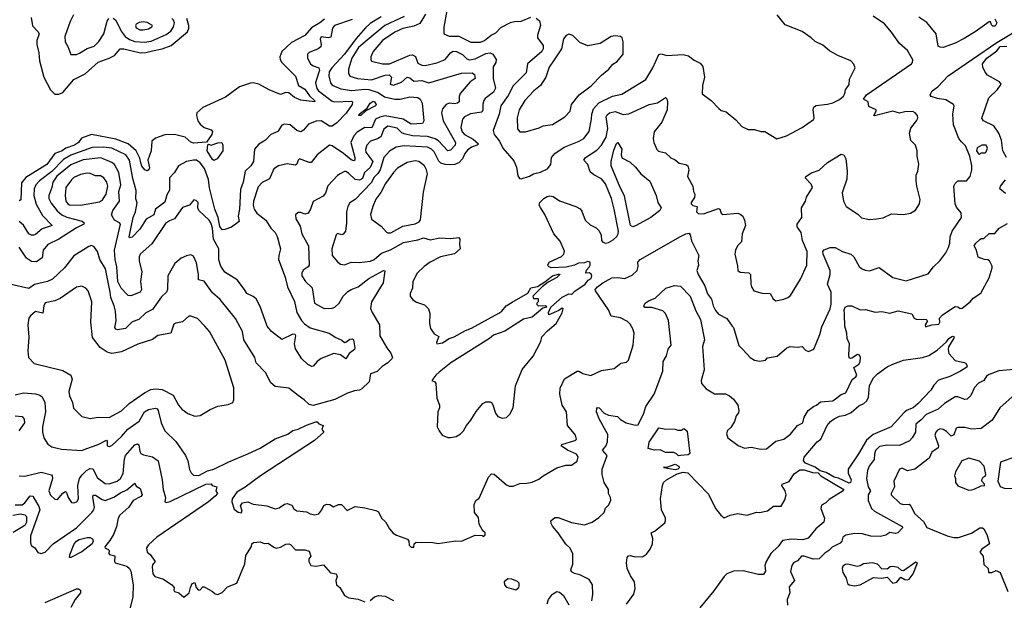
# Model space of a CAD drawing. Extents: x 1552294 to 1694791, y 811929 to 917222.
# Tile 10 of 256: x 1581048 to 1588285, y 828180 to 832449. Entities that reach past the tile are written whole.
import ezdxf

# ---------------------------------------------------------------- set-up
doc = ezdxf.new("R2010")
doc.units = 0

msp = doc.modelspace()

# ---------------------------------------------------------------- linework, layer by layer
at = {"layer": '0CON10XD'}
for points in [[(1583875, 832471.5), (1583733.1, 832405), (1583601, 832299), (1583538.9, 832245), (1583488.6, 832165), (1583465.4, 832085.4), (1583464.6, 832055), (1583475, 832033.6), (1583531.2, 832015), (1583635, 832005.9), (1583735, 832041.1), (1583763.3, 832043.3), (1583780.8, 832025), (1583772.3, 831975), (1583795, 831966.2), (1583855, 831988.2), (1583895, 832026.5), (1583915, 832021.3), (1583945, 831996), (1584005, 832001.8), (1584055.2, 831985.2), (1584295, 832055.2), (1584375, 832057.4), (1584390.4, 832045), (1584395.6, 832015), (1584359.4, 831990.6), (1584285, 831906.4), (1584277.5, 831885), (1584278.2, 831845), (1584265.7, 831834.3), (1584245, 831830.3), (1584205, 831834.6), (1584182.5, 831825), (1584156.4, 831793.6), (1584148, 831765), (1584160.3, 831705), (1584250.5, 831545), (1584249.1, 831525), (1584215, 831488.2), (1584195, 831484.5), (1584127.5, 831557.5), (1584102.8, 831572.8), (1584045, 831589.1), (1583935, 831593.9), (1583875, 831609), (1583857.1, 831617.1), (1583822.1, 831652.1), (1583755, 831666.5), (1583725.2, 831644.8), (1583702.4, 831587.6), (1583678, 831572), (1583625.6, 831555), (1583600, 831525), (1583590.7, 831495), (1583592.8, 831475), (1583644.3, 831405), (1583625, 831362.7), (1583581.6, 831325), (1583568.3, 831281.7), (1583545, 831269.3), (1583515, 831272.9), (1583465, 831320.5), (1583445, 831331.9), (1583435, 831332.9), (1583404.5, 831315.5), (1583385, 831304.2), (1583313.1, 831226.9), (1583296.2, 831173.8), (1583278.9, 831151.1), (1583205, 831111.2), (1583186.2, 831055), (1583167.5, 831025), (1583145, 831019.6), (1583115, 831031.1), (1583095, 831031.8), (1583076.4, 831015), (1583078.8, 830985), (1583109.7, 830929.7), (1583122.6, 830875), (1583171.2, 830785), (1583176.9, 830643.1), (1583168.8, 830631.2), (1583132.8, 830607.2), (1583121.5, 830585), (1583121.1, 830565), (1583149.2, 830525), (1583197.1, 830477.1), (1583214.6, 830365), (1583285, 830325.8), (1583345, 830326.9), (1583364, 830335), (1583396, 830365), (1583426.7, 830415), (1583460.1, 830449.9), (1583485, 830466.2), (1583535, 830484.6), (1583613.6, 830546.4), (1583723.3, 830605), (1583733, 830603), (1583718.5, 830515), (1583633.8, 830375), (1583626.9, 830325), (1583638.1, 830295), (1583691.9, 830205), (1583696.2, 830125), (1583745.5, 830035), (1583775, 829995.8), (1583787.3, 829965), (1583784.5, 829955), (1583755, 829926.2), (1583711.4, 829898.6), (1583675, 829861.1), (1583626.2, 829843.8), (1583616, 829785), (1583563.1, 829735), (1583545.9, 829725.9), (1583509.1, 829720.9), (1583458.3, 829701.7), (1583365, 829655.8), (1583205, 829612.1), (1583175, 829620), (1583139.2, 829655), (1583095.8, 829685), (1583025, 829740), (1582925, 829750.8), (1582895, 829778.8), (1582855.7, 829855.7), (1582786.8, 829926.8), (1582775.2, 829965.2), (1582695.7, 830095), (1582685.7, 830155), (1582635, 830250.8), (1582522.1, 830392.1), (1582465, 830440.6), (1582405, 830526.5), (1582361.2, 830535), (1582361.9, 830575), (1582348.2, 830661.8), (1582325, 830710.6), (1582305, 830719.1), (1582275, 830712.7), (1582235, 830694.4), (1582188.6, 830655), (1582136.9, 830565), (1582134.3, 830464.3), (1582128.1, 830445), (1582089.5, 830410.5), (1582025, 830317.8), (1581975, 830294.6), (1581923.6, 830245), (1581875, 830226.9), (1581825, 830178.2), (1581767.9, 830167.9), (1581755, 830172.5), (1581746.8, 830186.8), (1581756.1, 830235), (1581752.2, 830305), (1581743.2, 830345), (1581717.6, 830405), (1581714.1, 830445.9), (1581677.7, 830617.7), (1581636.9, 830685), (1581620.4, 830745), (1581595, 830779.2), (1581575, 830787.5), (1581555, 830782), (1581446.3, 830713.7), (1581377.8, 830625), (1581289.7, 830540.3), (1581252, 830525), (1581157.5, 830502.5), (1581115, 830473.1), (1580985, 830501.2)], [(1581131.5, 832465), (1581142.6, 832402.6), (1581182.4, 832362.4), (1581191.1, 832345), (1581174.6, 832295), (1581172.8, 832267.2), (1581188.2, 832205), (1581194.2, 832145), (1581226.5, 832026.5), (1581275, 831932), (1581305, 831902), (1581335, 831900.8), (1581365, 831914.3), (1581445, 832008.8), (1581530.2, 832049.7), (1581625, 832136), (1581705, 832165.4), (1581743.8, 832186.2), (1581786.6, 832233.4), (1581813.3, 832235), (1581935, 832204.3), (1581975, 832206.6), (1582025, 832219.4), (1582095, 832235.2), (1582161.1, 832258.9), (1582281, 832359), (1582292, 832385), (1582291.9, 832405), (1582276.8, 832456.8)], [(1581444, 832485), (1581418.8, 832435), (1581380, 832325), (1581381.4, 832285), (1581401.7, 832251.7), (1581423.6, 832193.6), (1581465, 832193.3), (1581486.8, 832203.2), (1581542.8, 832237.2), (1581595, 832252.9), (1581630.8, 832289.2), (1581665.2, 832344.8), (1581692, 832438), (1581703.7, 832456.3)], [(1583705, 832470.2), (1583625, 832419.8), (1583590.9, 832389.1), (1583520.9, 832309.1), (1583435, 832194.4), (1583341.4, 832095), (1583323.6, 832065), (1583320.5, 832035), (1583333.3, 831985), (1583345, 831967.3), (1583409, 831939), (1583488.2, 831928.2), (1583585, 831937.5), (1583613.8, 831935), (1583683, 831913), (1583730.6, 831880.6), (1583805, 831863.2), (1583845.7, 831864.3), (1583915, 831880.4), (1583975, 831875.3), (1583990.9, 831865), (1584005.2, 831835)], [(1583635, 831252.2), (1583513.1, 831126.9), (1583475, 831101.4), (1583458.8, 831075), (1583450, 831035), (1583450.5, 830955), (1583443.3, 830895), (1583425, 830870.6), (1583415, 830867.5), (1583385, 830876.2), (1583375, 830867.5), (1583341.9, 830765), (1583344.4, 830715), (1583385.7, 830665), (1583405, 830651.8), (1583435, 830645.5), (1583485, 830665.8), (1583542.3, 830662.3), (1583627.5, 830672.5), (1583654.3, 830685), (1583707.9, 830732.1), (1583772.6, 830757.4), (1583869.4, 830810.6), (1583975, 830829.7), (1584015, 830844.6), (1584065, 830831.2), (1584135, 830845.7), (1584215, 830839.3), (1584275, 830846.2), (1584283.1, 830835), (1584281.8, 830795), (1584285.7, 830765), (1584245, 830726.9), (1584141.2, 830705), (1584065, 830665.6), (1584020, 830635), (1583969.2, 830585), (1583937.5, 830525), (1583935.8, 830475), (1583919.2, 830435), (1583918, 830415), (1583937.9, 830387.9), (1583965, 830370.8), (1584022.7, 830352.7), (1584052.9, 830322.9), (1584062.3, 830287.7), (1584060.9, 830215), (1584068.6, 830178.6), (1584095, 830140), (1584129.2, 830119.2), (1584110.8, 830075), (1584115, 830066.7), (1584155, 830073.2), (1584204.5, 830105.5), (1584242.3, 830117.7), (1584325, 830164), (1584368.6, 830181.4), (1584569.2, 830290.8), (1584593.1, 830306.9), (1584624.7, 830345), (1584668.3, 830371.7), (1584782.6, 830437.4), (1584805, 830476.2), (1584852.9, 830487.1), (1584908.8, 830521.2), (1584963.3, 830565), (1585015, 830580), (1585017.5, 830575), (1584995, 830553.8), (1584931.7, 830518.3), (1584887.5, 830485), (1584820, 830415), (1584825, 830400), (1584858.3, 830398.3), (1584860, 830375), (1584850, 830365), (1584850, 830355), (1584860, 830345), (1584915, 830347.5), (1584920, 830335), (1584893.3, 830326.7), (1584815, 830260.4), (1584752.3, 830247.7), (1584615, 830159.2), (1584530, 830130), (1584501.1, 830105), (1584217.2, 829925), (1584132.1, 829857.9), (1584105.6, 829835), (1584077.5, 829795), (1584100, 829785), (1584107.5, 829775), (1584114, 829665), (1584133.6, 829613.6), (1584133.8, 829595), (1584121.2, 829565), (1584117.5, 829455), (1584130.8, 829425), (1584154.1, 829394.1), (1584195, 829377.3), (1584215, 829376.2), (1584256.2, 829385), (1584288, 829405), (1584310, 829425), (1584331.2, 829465), (1584365, 829503.3), (1584402.1, 829567.9), (1584453, 829627), (1584475, 829640), (1584505, 829640), (1584515, 829633.3), (1584526.2, 829616.2), (1584545, 829556.2), (1584562.1, 829532.1), (1584595, 829520), (1584625, 829523.8), (1584651.7, 829548.3), (1584674.2, 829595), (1584692.4, 829757.6), (1584742.1, 829877.9), (1584821.2, 829975), (1584877.7, 830082.3), (1584885, 830117.5), (1584928.8, 830161.2), (1584992.5, 830215), (1585035, 830292.5), (1585042.5, 830322.5), (1585035, 830328.8), (1585009.8, 830310.2), (1584938.3, 830278.3), (1584934.2, 830295.8), (1584952.5, 830335), (1585035, 830408.8), (1585085, 830433.3), (1585105, 830430), (1585112.5, 830435), (1585127.3, 830452.7), (1585203.3, 830505), (1585226.7, 830533.3), (1585247.5, 830545), (1585252.5, 830565), (1585248.3, 830578.3), (1585237, 830587), (1585210, 830585), (1585213.3, 830606.7), (1585235, 830630), (1585240, 830645), (1585240, 830665), (1585225, 830670), (1585199.3, 830660.7), (1585155, 830657.5), (1585125, 830643.3), (1585065, 830630), (1584955, 830624.5), (1584934, 830635), (1584930, 830645), (1584938.8, 830665), (1585031.4, 830708.6), (1585047.1, 830725), (1585053.1, 830746.9), (1585020.1, 830820.1), (1584974.6, 830875), (1584906.9, 831016.9), (1584875, 831066.7), (1584867.5, 831085), (1584870.8, 831105), (1584901.4, 831135), (1584925, 831148.9), (1584945, 831152.9), (1584968.7, 831148.7), (1585015, 831117.5), (1585135.5, 831075.5), (1585167.2, 831057.2), (1585179.8, 831039.8), (1585204.7, 830974.7), (1585240.1, 830940.1), (1585285, 830917.5), (1585307.3, 830897.3), (1585322.9, 830865), (1585324.6, 830825), (1585335, 830812.2), (1585355, 830806.5), (1585375, 830810), (1585411, 830829), (1585436.6, 830853.4), (1585448, 830875), (1585450.4, 830895), (1585418.6, 831055), (1585398.1, 831135), (1585355, 831241.4), (1585325, 831279.2), (1585268, 831308), (1585240.3, 831330.3), (1585223.3, 831385), (1585195.7, 831415), (1585206.5, 831435), (1585290.2, 831489.8), (1585324.3, 831525.7), (1585358.5, 831585), (1585370.9, 831649.2), (1585357.9, 831735), (1585365, 831750), (1585384.4, 831765), (1585424, 831774), (1585485, 831750.7), (1585525, 831755.3), (1585675, 831825.4), (1585735, 831837.5), (1585795.8, 831875.8), (1585805, 831866.7), (1585810, 831845), (1585806.5, 831785), (1585767.8, 831695), (1585711.9, 831625), (1585703.1, 831575), (1585709.2, 831545), (1585730.8, 831495), (1585742.4, 831482.4), (1585795, 831469.2), (1585835, 831432.9), (1585865, 831419.2), (1585895, 831394.2), (1585945, 831384), (1585960, 831375), (1585965.6, 831345), (1585956, 831295), (1585996.2, 831225), (1586001.2, 831185), (1586011.2, 831165), (1586008.1, 831141.9), (1585982.5, 831105), (1585982.5, 831095), (1585995, 831082.5), (1586027.5, 831075), (1586022.5, 831035), (1586034, 831024), (1586075, 831021.5), (1586115.8, 831035.8), (1586185, 831060), (1586194.5, 831054.5), (1586204.4, 831025), (1586217.1, 831017.1), (1586325.7, 831025.7), (1586345, 831020), (1586363.6, 831003.6), (1586376.7, 830975), (1586382.9, 830935), (1586359.2, 830875), (1586354.4, 830815), (1586324.5, 830785), (1586310, 830755), (1586305.7, 830725.7), (1586325, 830640), (1586326.2, 830605), (1586343.6, 830593.6), (1586406.5, 830586.5), (1586420, 830575), (1586421.2, 830505), (1586426.2, 830485), (1586445, 830456.2), (1586505, 830438.8), (1586565, 830436.7), (1586587, 830397), (1586605, 830382), (1586665, 830394.4), (1586695, 830405.8), (1586715, 830421.2), (1586788, 830542), (1586833.6, 830643.6), (1586836.9, 830745), (1586801.2, 830825), (1586791.8, 830885), (1586769.2, 830915), (1586762.8, 830925), (1586762.9, 830945), (1586797.7, 830995), (1586795.5, 831065), (1586824, 831115), (1586831.4, 831145), (1586876.7, 831215), (1586865, 831239.2), (1586823.9, 831283.9), (1586827.5, 831295), (1586868.3, 831321.7), (1586925, 831342.3), (1586985, 831399.6), (1587085, 831460), (1587105.7, 831455.7), (1587121.1, 831425), (1587130, 831335), (1587128.1, 831275), (1587094.3, 831175), (1587103.3, 831115), (1587124.2, 831075), (1587207.9, 831017.9), (1587235, 830991.2), (1587295, 830980), (1587345.8, 830984.2), (1587395, 830992.5), (1587455, 831021.9), (1587545, 831017.5), (1587595, 831026.2), (1587632.1, 831047.9), (1587662.7, 831095), (1587667.4, 831127.4), (1587641.5, 831225), (1587636.9, 831265), (1587638, 831305), (1587650, 831335), (1587657, 831387), (1587645.7, 831445), (1587646, 831485), (1587631.9, 831525), (1587599.4, 831559.4), (1587588.1, 831615), (1587599.1, 831650.9), (1587640.8, 831705), (1587648.8, 831725), (1587646.7, 831745), (1587631.2, 831765), (1587612.9, 831772.9), (1587555, 831770.4), (1587515, 831761.4), (1587465, 831776.7), (1587332, 831742), (1587327.5, 831745), (1587343.3, 831775), (1587342.5, 831785), (1587290.7, 831810.7), (1587283.6, 831843.6), (1587250, 831865), (1587273.5, 831895), (1587602.7, 832125), (1587611.2, 832135), (1587612.9, 832152.9), (1587572.6, 832222.6), (1587514.5, 832274.5), (1587457.2, 832357.2), (1587405, 832419.2), (1587321.2, 832475)], [(1584029.8, 832490.2), (1583988.8, 832421.2), (1583945, 832400.3), (1583865, 832383.8), (1583805, 832356.2), (1583715, 832295.8), (1583645, 832214.3), (1583629.2, 832175), (1583628.9, 832155), (1583635, 832144.4), (1583715, 832123.3), (1583765, 832125.2), (1583915, 832187.5), (1583935, 832190), (1583957.5, 832177.5), (1583975, 832129.5), (1584004, 832115), (1584027.8, 832112.2), (1584115, 832130.7), (1584174.8, 832155.2), (1584215, 832203.8), (1584235, 832216.5), (1584258, 832215), (1584302.4, 832192.4), (1584335, 832161.8), (1584355, 832153.5), (1584395, 832161.1), (1584475, 832200.8), (1584505, 832205.4), (1584525.7, 832195.7), (1584551.3, 832155), (1584548.2, 832135), (1584527.7, 832102.3), (1584527, 832015), (1584545.4, 831945), (1584531.1, 831915), (1584470.3, 831869.7), (1584459.1, 831855), (1584452.1, 831827.9), (1584451.8, 831785), (1584445, 831768.9), (1584362.8, 831757.2), (1584317.9, 831735), (1584303.7, 831716.3), (1584291.4, 831655), (1584300.5, 831625), (1584318, 831605), (1584380.2, 831570.2), (1584421.1, 831535), (1584411.5, 831525), (1584369.7, 831510.3), (1584339.6, 831490.4), (1584319.4, 831465), (1584303.7, 831425), (1584275.9, 831395), (1584245, 831382.9), (1584215, 831380.3), (1584175, 831383.9), (1584144.1, 831394.1), (1584128.7, 831408.7), (1584095, 831476.2), (1584075, 831495.9), (1584045, 831510.2), (1583875, 831520), (1583815, 831512.5), (1583767.3, 831482.8), (1583725, 831435.6), (1583696.8, 831345), (1583681.2, 831318.8), (1583651.4, 831288.6), (1583635, 831252.2)], [(1584187.2, 832515), (1584165, 832393.3), (1584164.6, 832344.6), (1584205, 832327.9), (1584275, 832326.8), (1584365, 832283.5), (1584435, 832283.8), (1584465, 832295.5), (1584514.5, 832335), (1584547.6, 832352.4), (1584585, 832390.5), (1584655, 832428), (1584685, 832436.3), (1584735, 832437.2), (1584805, 832467.7)], [(1584845, 832459.6), (1584869.1, 832439.1), (1584875.3, 832405), (1584853.3, 832335), (1584853.2, 832315), (1584895, 832258), (1584896.9, 832235), (1584885, 832214.5), (1584780.4, 832125), (1584771, 832059), (1584675, 831963.1), (1584638.8, 831891.2), (1584583.6, 831815), (1584572.4, 831755), (1584528.5, 831635), (1584535.5, 831605), (1584575, 831554.3), (1584599.2, 831505), (1584680.7, 831410.7), (1584700.2, 831365), (1584710.7, 831300.8), (1584721.5, 831281.5), (1584735, 831279.2), (1584795, 831297.5), (1584825, 831315.8), (1584875, 831327.1), (1584927, 831353), (1584952, 831385), (1584956.4, 831435), (1584982.5, 831465), (1585049.4, 831510.6), (1585161.2, 831555), (1585195, 831574.3), (1585232.8, 831627.2), (1585250.2, 831720.2), (1585252.5, 831755), (1585265.6, 831794.4), (1585305, 831837.5), (1585405, 831886.4), (1585475, 831901.9), (1585651.1, 832008.9), (1585701.5, 832095), (1585746.4, 832193.6), (1585762.9, 832197.1), (1585805, 832186), (1585925, 832192.5), (1585965, 832181.9), (1586005, 832150.8), (1586049.1, 832129.1), (1586068.6, 832105), (1586082, 832025), (1586066.2, 831965), (1586065, 831903.3), (1586130, 831855), (1586186.7, 831795), (1586205, 831782), (1586240.7, 831770.7), (1586312.3, 831712.3), (1586355, 831663.3), (1586401.7, 831641.7), (1586448.8, 831641.2), (1586495, 831626.7), (1586525.9, 831625.9), (1586612.7, 831572.7), (1586684.2, 831595), (1586800.5, 831655), (1586882.5, 831715), (1586887.5, 831725), (1586880.6, 831789.4), (1586886.2, 831805), (1586901.2, 831818.8), (1586985, 831827.1), (1587025, 831837.5), (1587075, 831862), (1587102.7, 831887.3), (1587113.8, 831905), (1587118.3, 831931.7), (1587145, 831972.5), (1587147.7, 832012.3), (1587188.8, 832095), (1587180.5, 832120.5), (1587156.7, 832145), (1587062.5, 832185), (1587000.8, 832220.8), (1586950.7, 832260.7), (1586895, 832287.5), (1586866.1, 832316.1), (1586800.7, 832360.7), (1586675, 832411.2), (1586615, 832484.3)], [(1587835, 832244.7), (1587815, 832245.4), (1587799.4, 832255), (1587785.7, 832345), (1587715, 832428.9), (1587656, 832466)], [(1583491.1, 832448.9), (1583360.8, 832405), (1583347.2, 832385), (1583335, 832321.1), (1583315, 832314.7), (1583265, 832322), (1583255.7, 832305), (1583264.6, 832265), (1583260.4, 832249.6), (1583241.1, 832235), (1583175, 832206.5), (1583162.9, 832195), (1583163.4, 832165), (1583184.3, 832124.3), (1583205, 832109.7), (1583247.1, 832095), (1583252.1, 832075), (1583245, 832054.3), (1583221.4, 831985), (1583231.8, 831941.8), (1583244.6, 831924.6), (1583345, 831848.8), (1583365, 831844.8), (1583485, 831848.9), (1583495.4, 831845), (1583491.6, 831825), (1583447.6, 831762.4), (1583379, 831691), (1583345, 831665.9), (1583325, 831664.8), (1583265, 831704.2), (1583226.7, 831703.3), (1583170.7, 831679.3), (1583134.3, 831635.7), (1583115, 831623.8), (1583085.6, 831635), (1583035, 831675.7), (1582995, 831680.8), (1582975.8, 831674.2), (1582945, 831627.5), (1582895, 831604.3), (1582855, 831562.2), (1582806.4, 831533.6), (1582775, 831496.2), (1582766.4, 831405), (1582747.8, 831375), (1582705.9, 831334.1), (1582690.9, 831255), (1582670.2, 831200.2), (1582663.4, 831055), (1582654.3, 831005), (1582660.6, 830965), (1582605, 830924.4), (1582555, 830905.2), (1582535, 830903.9), (1582518.1, 830928.1), (1582507.8, 830995), (1582481.6, 831055), (1582442.9, 831212.9), (1582435.6, 831274.4), (1582407.2, 831355), (1582375, 831396.5), (1582348, 831415), (1582325, 831416.9), (1582273.2, 831406.8), (1582215.4, 831374.6), (1582185.8, 831325), (1582150, 831285), (1582149.6, 831195), (1582130, 831160), (1582113.8, 831106.2), (1582047.1, 831055), (1582033.3, 831015), (1581978.1, 830981.9), (1581930.5, 830909.5), (1581875, 830849.1), (1581855, 830844), (1581852.5, 830852.5), (1581880.9, 830995), (1581898.2, 831035), (1581911.7, 831101.7), (1581902.6, 831132.6), (1581902.8, 831192.8), (1581878.6, 831281.4), (1581854.7, 831414.7), (1581826.9, 831455), (1581724.9, 831504.9), (1581665, 831512.2), (1581581.3, 831508.7), (1581425, 831453), (1581369.9, 831420.1), (1581283, 831333), (1581192.9, 831265), (1581165.9, 831235), (1581154.7, 831205), (1581152.5, 831155), (1581168.5, 831091.5), (1581215, 831010), (1581285.8, 830935), (1581212.2, 830912.2), (1581165, 830869.3), (1581152.5, 830865), (1581135, 830865.3), (1581115, 830875.4), (1581075, 830938.9), (1581043.8, 830963.8)], [(1583287.5, 832452.5), (1583254.3, 832425), (1583191.8, 832388.2), (1583145, 832332.1), (1583045, 832280), (1582975, 832214.4), (1582960.7, 832175), (1582962.2, 832155), (1582974.7, 832135), (1583075, 832034.3), (1583097.5, 831965), (1583145, 831938), (1583178.4, 831888.4), (1583214.2, 831855), (1583216.7, 831845), (1583115, 831857.3), (1583066.9, 831876.9), (1583025, 831912), (1583005, 831912.5), (1582965, 831898.5), (1582881.9, 831931.9), (1582805, 831973.6), (1582765, 831983.8), (1582745, 831982.7), (1582664.4, 831955.6), (1582560.7, 831879.2), (1582395, 831802.8), (1582350.4, 831765), (1582347.1, 831745), (1582356.1, 831705), (1582375, 831680.4), (1582405, 831657.1), (1582455, 831637.8), (1582465, 831626.7), (1582459.2, 831605), (1582421.1, 831548.9), (1582325, 831541.5), (1582305, 831548.9), (1582265, 831584), (1582185, 831603.8), (1582115, 831602.9), (1582045, 831578.7), (1582020.4, 831555), (1582013.5, 831485), (1581990.8, 831415), (1582001.2, 831358.8), (1581996.4, 831343.6), (1581985, 831338), (1581966.7, 831345), (1581945, 831371.2), (1581937.5, 831395), (1581930.1, 831430.1), (1581903.4, 831483.4), (1581845, 831535.7), (1581755, 831570.7), (1581575, 831603.3), (1581503.1, 831576.9), (1581481.1, 831545), (1581451.8, 831525), (1581386.5, 831503.5), (1581360.9, 831485), (1581305.8, 831464.2), (1581247.8, 831385), (1581092.5, 831287.5), (1581060.7, 831249.3), (1581055.5, 831125), (1581045, 831116)], [(1581735, 832460), (1581754.1, 832444.1), (1581793.2, 832365), (1581824.2, 832325), (1581853.9, 832303.9), (1581895, 832289.3), (1581965, 832283), (1582015, 832291.1), (1582125, 832338.9), (1582159.5, 832365), (1582178.1, 832395), (1582185.8, 832425), (1582177.8, 832445), (1582165, 832456.4)], [(1581955, 832374.2), (1581995, 832380.8), (1582018.8, 832395), (1582023.3, 832405), (1581985, 832428.6), (1581955, 832433.8), (1581925, 832428.8), (1581903.8, 832415), (1581900, 832405), (1581905, 832387.5), (1581930, 832375), (1581955, 832374.2)], [(1585400.2, 830550.2), (1585445, 830552.7), (1585495, 830545.4), (1585549.6, 830570.4), (1585585.5, 830605), (1585594.5, 830635), (1585591, 830665), (1585608.7, 830685), (1585904.2, 830855), (1585945.3, 830875.3), (1585968.4, 830878.4), (1585977.2, 830867.2), (1585985, 830823.3), (1586039.2, 830715), (1586032.9, 830675), (1586036.9, 830645), (1586026.5, 830605), (1586034.5, 830575), (1586082.9, 830492.9), (1586103.7, 830433.7), (1586133.5, 830393.5), (1586144.5, 830345), (1586161.3, 830311.3), (1586185, 830282.5), (1586245, 830252), (1586284.2, 830194.2), (1586295.8, 830185.8), (1586335, 830052.5), (1586365, 830021.2), (1586417.5, 829965), (1586450, 829945), (1586485, 829937.5), (1586530, 829945), (1586545, 829962.5), (1586615, 829973.8), (1586688, 830035), (1586712.5, 830045), (1586765, 830040.6), (1586800, 830045), (1586825, 830018.8), (1586845, 830010), (1586884.3, 830025.7), (1586930, 830135), (1586945, 830191.2), (1587005, 830323.8), (1587013.3, 830356.7), (1587013.9, 830445), (1586985.4, 830505), (1587004.6, 830575), (1587005.3, 830604.7), (1586953.3, 830725), (1586951.2, 830745), (1586962.2, 830757.8), (1587005, 830773.6), (1587043.3, 830773.3), (1587095, 830743.8), (1587158, 830725), (1587180, 830705), (1587218.1, 830635), (1587235, 830619.4), (1587263.6, 830606.4), (1587295, 830602), (1587365, 830625.8), (1587465, 830553.8), (1587565, 830529.2), (1587725, 830581.2), (1587765, 830632), (1587812.5, 830675), (1587855, 830733.8), (1587875, 830773.3), (1587884.5, 830805), (1587888, 830852), (1587902.7, 830895), (1587970, 830995), (1587968, 831028), (1587935, 831069.2), (1587924.6, 831095), (1587915.4, 831225), (1587925.4, 831245), (1587945, 831263.9), (1588008, 831265), (1588033.4, 831296.6), (1588047.9, 831345), (1588046.9, 831375), (1588030.9, 831445), (1588001.2, 831521.2), (1587971.3, 831551.3), (1587952, 831575), (1587912.5, 831675), (1587906, 831755), (1587917.1, 831815), (1587910.8, 831825), (1587855, 831859.4), (1587795, 831868), (1587748, 831885), (1587741.4, 831895), (1587754.3, 831925), (1587796, 831954), (1587872.6, 832035), (1588229.7, 832280.3), (1588445, 832410.2)], [(1588216.2, 832455), (1588230.4, 832425), (1588218.2, 832401.8), (1588201.3, 832401.3), (1588191.4, 832411.4), (1588185, 832433.8), (1588175, 832433.9), (1588071, 832359), (1587990.1, 832309.9), (1587925, 832276.3), (1587835, 832244.7)], [(1584725, 831623.8), (1584765, 831624), (1584866.4, 831653.6), (1584895, 831667.5), (1584963.2, 831676.8), (1585055, 831734.3), (1585094.4, 831775), (1585104.5, 831825), (1585160.5, 831895), (1585247.4, 831962.6), (1585325, 832041.9), (1585378, 832085), (1585407.9, 832122.1), (1585438.8, 832141.2), (1585484.7, 832195), (1585485, 832286.7), (1585475.3, 832315.3), (1585465, 832324.4), (1585425, 832330), (1585395, 832325.6), (1585315, 832272.5), (1585225, 832255.8), (1585165, 832282), (1585112.9, 832332.9), (1585085, 832342), (1585065, 832332.5), (1585045, 832308.8), (1585030.6, 832235), (1584977.4, 832152.6), (1584940.5, 832099.5), (1584915.5, 832025), (1584875.3, 831964.7), (1584826.9, 831925), (1584761.1, 831855), (1584718.9, 831785), (1584705.8, 831725.8), (1584708, 831645), (1584725, 831623.8)], [(1588302.7, 831435), (1588275.7, 831485), (1588263.8, 831563.8), (1588244, 831615), (1588207.2, 831667.2), (1588133.1, 831705), (1588120.8, 831725), (1588171.9, 831875), (1588234.3, 831935), (1588261.2, 831975), (1588250.5, 831990.5), (1588161.3, 832041.3), (1588143.6, 832063.6), (1588128.7, 832098.7), (1588126.2, 832125), (1588156, 832165), (1588231.5, 832218.5), (1588255, 832251.2), (1588303.2, 832253.2)], [(1584005.2, 831835), (1584018.2, 831705), (1584008.8, 831685), (1583925, 831681.1), (1583866.4, 831716.4), (1583735, 831741.7), (1583695, 831733), (1583663.9, 831716.1), (1583636.7, 831653.3), (1583585, 831655.8), (1583527.6, 831622.4), (1583504.8, 831595.2), (1583481.2, 831545), (1583510.5, 831435), (1583510.6, 831415), (1583505, 831410.5), (1583485, 831418.6), (1583428.1, 831465), (1583345, 831520.3), (1583325, 831526.9), (1583235.3, 831455), (1583190.2, 831399.8), (1583175, 831398.9), (1583105, 831425.6), (1583095, 831416.2), (1583084.5, 831385.5), (1583075, 831379.4), (1583015, 831388.1), (1582950, 831375), (1582915, 831352.2), (1582885, 831278.6), (1582829.6, 831250.4), (1582801.1, 831218.9), (1582767.7, 831115), (1582764.6, 831085), (1582772.5, 831055), (1582792.2, 831025), (1582856.4, 830975), (1582893.3, 830915), (1582925.6, 830885), (1582941.1, 830855), (1582964.5, 830765), (1582951.5, 830715), (1582951.3, 830685), (1582999.4, 830555), (1583016.4, 830485), (1583066.8, 830376.8), (1583084.7, 830295), (1583118.2, 830238.2), (1583141.8, 830211.8), (1583183.9, 830183.9), (1583323.8, 830145), (1583371.3, 830111.3), (1583415, 830092), (1583435, 830076), (1583445, 830077.5), (1583475, 830100.9), (1583495, 830102), (1583502, 830095), (1583511.5, 830035), (1583507.8, 830025), (1583469.5, 829995), (1583445.7, 829954.3), (1583405, 829985.4), (1583356.4, 829993.6), (1583263.1, 829956.9), (1583234.5, 829935.5), (1583205, 829901.2), (1583195, 829898), (1583165, 829913.1), (1583122.9, 829955), (1583075, 830030), (1583067.5, 830065), (1583076.7, 830125), (1583073, 830133), (1583055, 830137.5), (1582975, 830098), (1582900, 830155), (1582867.8, 830195), (1582815, 830341.2), (1582785, 830397.5), (1582764.5, 830414.5), (1582717.5, 830435), (1582701.1, 830465), (1582645.5, 830535), (1582555, 830593.3), (1582527, 830637), (1582512.1, 830682.1), (1582512.5, 830765), (1582472.2, 830835), (1582465.2, 830915), (1582453.8, 830955), (1582441.2, 830975), (1582364.6, 831044.6), (1582358.5, 831065), (1582360.6, 831105), (1582345, 831120), (1582326.7, 831123.3), (1582295, 831085.8), (1582245, 831068.1), (1582185, 830985.6), (1582149.2, 830970.8), (1582120.1, 830949.9), (1582018.8, 830801.2), (1581934.6, 830725), (1581926.2, 830705), (1581925.4, 830675), (1581944.7, 830595), (1581936, 830525), (1581942.7, 830465), (1581933.3, 830445), (1581865, 830419.5), (1581845, 830421.9), (1581835, 830429.5), (1581794.7, 830475), (1581769.8, 830525), (1581762.7, 830632.7), (1581750.3, 830685), (1581745.2, 830754.8), (1581788.1, 830945), (1581781.2, 830955), (1581744.7, 830974.7), (1581723.8, 831015), (1581733.1, 831045), (1581782.4, 831115), (1581776.9, 831185), (1581790.5, 831235), (1581777.3, 831325), (1581745, 831383.1), (1581725, 831398), (1581645, 831432.4), (1581515, 831418.2), (1581425, 831380.8), (1581320.8, 831299.2), (1581291.3, 831255), (1581285.2, 831215), (1581263.2, 831155), (1581263.1, 831135), (1581280.4, 831100.4), (1581324, 831044), (1581357.8, 831015), (1581395, 830997.1), (1581507.8, 830967.8), (1581521.5, 830955), (1581519.1, 830945), (1581465, 830918.8), (1581334.6, 830835.4), (1581254.5, 830795), (1581220.5, 830755), (1581212.7, 830697.3), (1581172.1, 830667.9), (1581135, 830670), (1581099.1, 830695), (1581044.5, 830775)], [(1583555, 831744.5), (1583541.2, 831745), (1583544.4, 831755), (1583601.1, 831798.9), (1583623.8, 831835), (1583645, 831848.4), (1583656.5, 831845), (1583667.9, 831825), (1583664.3, 831815), (1583591.1, 831778.9), (1583555, 831744.5)], [(1582475, 831413.9), (1582465, 831421.3), (1582425.9, 831485), (1582431.5, 831528.5), (1582435, 831532.5), (1582455, 831525.4), (1582505, 831543.1), (1582532.5, 831545), (1582542, 831525), (1582540, 831485), (1582499.3, 831425), (1582475, 831413.9)], [(1585555, 830925.2), (1585538.4, 830935), (1585494.8, 831154.8), (1585462.4, 831215), (1585395.5, 831375), (1585394.6, 831405.4), (1585415, 831488.8), (1585435, 831538), (1585445, 831546.2), (1585475, 831497.5), (1585470, 831455), (1585475, 831432), (1585535, 831401.4), (1585574.2, 831365), (1585614.3, 831315), (1585680.6, 831260.6), (1585725.6, 831155), (1585739.5, 831105), (1585762.7, 831065), (1585752.2, 831045), (1585688.3, 830995), (1585575, 830931.9), (1585555, 830925.2)], [(1588105, 831460), (1588115, 831470), (1588145, 831470), (1588153, 831477), (1588161.2, 831505), (1588152.5, 831525), (1588120, 831525), (1588085, 831507.5), (1588081.2, 831485), (1588095, 831462.5), (1588105, 831460)], [(1583755, 830881.1), (1583775, 830882.1), (1583865, 830930.8), (1583955, 830947.1), (1583985, 830963.5), (1583995, 830977.5), (1584015, 831181.2), (1584045.4, 831315), (1584039.3, 831345), (1584024.2, 831374.2), (1583982, 831405), (1583955, 831410.8), (1583895, 831399.6), (1583825, 831356.7), (1583794.5, 831325), (1583736.5, 831245), (1583702.3, 831177.7), (1583665, 831128), (1583642.9, 831075), (1583625.7, 831015.7), (1583635, 830981.2), (1583705, 830930), (1583745, 830886.9), (1583755, 830881.1)], [(1581495, 831084.8), (1581635, 831110), (1581656.7, 831125), (1581683.1, 831166.9), (1581695.7, 831225), (1581688.7, 831255), (1581666, 831286), (1581640.8, 831300.8), (1581605, 831301.1), (1581565, 831318.7), (1581545, 831320.4), (1581495, 831311.1), (1581445, 831287.7), (1581428.8, 831271.2), (1581386.8, 831215), (1581381.2, 831155), (1581385.9, 831115), (1581401.3, 831095), (1581415, 831088.3), (1581495, 831084.8)], [(1588295, 831171.5), (1588252.5, 831205), (1588257.5, 831225), (1588295, 831271.9)], [(1585254.3, 828175), (1585261.4, 828225), (1585259.2, 828295), (1585233.6, 828333.6), (1585165, 828367.1), (1585125, 828376.7), (1585105, 828390), (1585100, 828405), (1585113.3, 828445), (1585112.9, 828525), (1585092.5, 828565), (1585061.6, 828591.6), (1585005.6, 828675.6), (1584964, 828725), (1584953.8, 828745), (1584952.5, 828765), (1584982.3, 828787.7), (1585005, 828789.2), (1585102.8, 828752.8), (1585200, 828735), (1585255.4, 828754.6), (1585305, 828788.8), (1585344.1, 828825.9), (1585355, 828857.5), (1585378.3, 828881.7), (1585393.6, 828916.4), (1585391.2, 828935), (1585375.8, 828965), (1585376.2, 828995), (1585344.2, 829045), (1585328.6, 829105), (1585330.5, 829145), (1585365.6, 829245), (1585331.4, 829285), (1585356.9, 829313.1), (1585369.6, 829345), (1585370, 829400), (1585307.5, 829515), (1585288, 829565), (1585289.3, 829590.7), (1585295, 829596.7), (1585307.5, 829595), (1585345, 829556.7), (1585375, 829540), (1585441.7, 829531.7), (1585465, 829508.8), (1585505, 829484.4), (1585575, 829467.1), (1585595, 829470.7), (1585636.4, 829555), (1585649.5, 829605), (1585710.5, 829695), (1585776.5, 829865), (1585777.5, 829935), (1585802.2, 829977.8), (1585815, 830025.8), (1585835.5, 830055), (1585816.1, 830236.1), (1585795, 830287.5), (1585775, 830309.2), (1585695, 830333.1), (1585643.8, 830333.8), (1585636, 830345), (1585645, 830363.8), (1585673.8, 830385), (1585718.1, 830401.9), (1585796.7, 830475), (1585860, 830495), (1585905, 830490.6), (1585975.5, 830415), (1586019, 830309), (1586052.5, 830245), (1586080.7, 830095), (1586066.9, 830045), (1586079.2, 829875), (1586056.1, 829796.1), (1586058.5, 829775), (1586094.4, 829735), (1586155, 829698.6), (1586235, 829697.5), (1586264.4, 829684.4), (1586295, 829658), (1586326, 829615), (1586334.2, 829575), (1586330.8, 829559.2), (1586313.8, 829535), (1586302.5, 829495), (1586275, 829450), (1586251.2, 829428.8), (1586244, 829405), (1586254.3, 829374.3), (1586328.3, 829318.3), (1586375, 829298), (1586425, 829305.4), (1586495, 829291.4), (1586537.1, 829292.9), (1586605, 829350), (1586665, 829364), (1586715, 829402), (1586765, 829465.8), (1586804, 829485), (1586814.4, 829525.6), (1586843.8, 829575), (1586883.3, 829605), (1586905, 829613.8), (1586935, 829638.6), (1587025, 829647.5), (1587085, 829693.5), (1587119.4, 829705), (1587167.5, 829802.5), (1587195, 829822.5), (1587202, 829835), (1587178.8, 829891.2), (1587216.7, 829915), (1587226.4, 829933.6), (1587228.8, 829965), (1587221.7, 829981.7), (1587206, 829986), (1587165, 829960), (1587155, 829956.7), (1587145, 829962.5), (1587141.5, 829985), (1587147.7, 830065), (1587131.1, 830105), (1587127.3, 830145), (1587112.9, 830195), (1587111.8, 830281.8), (1587109.5, 830315), (1587115.4, 830335), (1587135, 830344.7), (1587165.7, 830345.7), (1587225, 830315.8), (1587265, 830318.6), (1587335, 830298.9), (1587385, 830304.2), (1587445, 830290.8), (1587505, 830307.8), (1587606, 830286), (1587623.8, 830255), (1587637.1, 830247.1), (1587710, 830245), (1587720, 830235), (1587703.3, 830205), (1587705, 830190), (1587753.8, 830206.2), (1587805, 830210.8), (1587812, 830225), (1587810, 830255), (1587830.9, 830279.1), (1587925, 830340), (1587945, 830336.7), (1587960, 830325), (1587975, 830328), (1588034, 830375), (1588057.6, 830402.4), (1588113.2, 830436.8), (1588175, 830550), (1588196.5, 830625), (1588195, 830636.7), (1588175.7, 830675.7), (1588165, 830683.3), (1588140, 830685), (1588093.1, 830703.1), (1588081.5, 830755), (1588064.3, 830785), (1588076.2, 830805), (1588105, 830833.3), (1588115, 830840), (1588135, 830840), (1588174.4, 830875.6), (1588215, 830877.5), (1588247.1, 830915), (1588309.1, 830950.9)], [(1581015, 829689.5), (1581075, 829705.8), (1581165, 829698.5), (1581195, 829688.5), (1581213.1, 829675), (1581233.8, 829635), (1581236.5, 829565), (1581214.5, 829455), (1581214.4, 829415), (1581225, 829373.3), (1581255, 829328), (1581285, 829307.5), (1581355, 829290), (1581505, 829280.8), (1581535, 829293.6), (1581625, 829326.4), (1581685, 829357.5), (1581690, 829350), (1581690, 829315), (1581705, 829311.9), (1581725, 829318.9), (1581795, 829384.6), (1581841.9, 829438.1), (1581925, 829498.2), (1581965.3, 829564.7), (1581995, 829582.1), (1582045, 829592.7), (1582058.2, 829588.2), (1582066.5, 829576.5), (1582087.8, 829485), (1582114.4, 829425), (1582195, 829347.5), (1582265.7, 829245), (1582284, 829205), (1582295, 829142.5), (1582307.7, 829117.7), (1582325, 829101.2), (1582365, 829097.1), (1582428.3, 829131.7), (1582475, 829144.8), (1582585, 829199.2), (1582725, 829256.9), (1582815, 829298.7), (1582925, 829367), (1583018.7, 829401.3), (1583055, 829427.6), (1583095, 829437.3), (1583155, 829468.3), (1583225, 829492), (1583235, 829492.5), (1583247.5, 829477.5), (1583277.5, 829465), (1583270, 829435), (1583282.5, 829415), (1583214.6, 829355), (1582817.4, 829095), (1582705, 829010.6), (1582643.9, 828975), (1582608.8, 828925), (1582608, 828905), (1582625, 828850), (1582655, 828827.5), (1582675, 828822.5), (1582682.5, 828835), (1582671.2, 828875), (1582685, 828895.7), (1582725, 828904.4), (1582765, 828886.2), (1582865, 828873.8), (1582925, 828852.3), (1582955, 828860), (1582995, 828885.7), (1583015, 828891.4), (1583048.3, 828878.3), (1583063.6, 828853.7), (1583085, 828837.3), (1583155, 828830.8), (1583183.3, 828815), (1583217.4, 828807.4), (1583245.6, 828815), (1583268.1, 828845), (1583282.5, 828877.5), (1583302.3, 828887.7), (1583327.5, 828885), (1583355, 828867.5), (1583392.5, 828885), (1583412.5, 828885), (1583455, 828841.4), (1583515, 828869.4), (1583585, 828860), (1583665, 828840.6), (1583685, 828830), (1583708.6, 828785), (1583737.9, 828757.9), (1583765, 828706.7), (1583794.3, 828674.3), (1583818.3, 828658.3), (1583898.3, 828628.3), (1583907.5, 828615), (1583910, 828585), (1583925, 828570), (1583945, 828570), (1583947.5, 828595), (1583961.7, 828608.3), (1584085, 828606.2), (1584125, 828596.7), (1584186.4, 828606.4), (1584255, 828618), (1584295.9, 828614.1), (1584395, 828660), (1584447.5, 828657.5), (1584455, 828650), (1584468.3, 828661.7), (1584470, 828675), (1584451.7, 828691.7), (1584425, 828740), (1584419.5, 828789.5), (1584391.2, 828825), (1584387.5, 828885), (1584400, 828915), (1584425, 828930), (1584493.8, 829085), (1584515, 829108.8), (1584535, 829107.5), (1584625, 829028.8), (1584645, 829018.8), (1584675, 829018.8), (1584725, 829039.2), (1584775, 829040), (1584815, 829048), (1584865, 829070), (1584895, 829094.2), (1584995, 829154), (1585063, 829173), (1585105, 829173.3), (1585145, 829204), (1585153.9, 829233.9), (1585140.8, 829255), (1585075, 829283.9), (1585027.5, 829315), (1585034, 829325), (1585128.8, 829355), (1585140, 829365), (1585133.8, 829395), (1585115, 829418), (1585074.2, 829465), (1585066.9, 829565), (1585034.6, 829615), (1585018.2, 829695), (1585020.5, 829739.5), (1585052.5, 829807.5), (1585145, 829864), (1585157.5, 829865), (1585187.9, 829847.9), (1585245, 829831.9), (1585325, 829868.8), (1585417, 829883), (1585467.3, 829922.7), (1585508.1, 829931.9), (1585523.3, 829945), (1585558, 830055), (1585563.5, 830145), (1585555.4, 830175), (1585535, 830209.4), (1585515, 830229.1), (1585465, 830257.9), (1585395, 830268), (1585375.3, 830315.3), (1585279.2, 830455), (1585276.8, 830465), (1585294.2, 830485), (1585335, 830515.1), (1585400.2, 830550.2)], [(1581565, 829516), (1581625, 829525.7), (1581705, 829524.5), (1581795, 829573.8), (1581852.1, 829627.9), (1581964.1, 829705.9), (1582011.4, 829728.6), (1582045, 829734.3), (1582095, 829728.6), (1582175, 829687.9), (1582215.6, 829615), (1582240, 829585), (1582285, 829553.1), (1582335, 829532.9), (1582375, 829539.2), (1582447, 829583), (1582505, 829608), (1582581.4, 829618.6), (1582615.6, 829634.4), (1582623.1, 829655), (1582622.4, 829742.4), (1582557.9, 829945), (1582442.7, 830155), (1582408.1, 830195), (1582355, 830250.8), (1582305, 830269.2), (1582291.7, 830268.3), (1582245, 830226.7), (1582195, 830217.5), (1582180.9, 830209.1), (1582160, 830145), (1582063.6, 830126.4), (1582025, 830098), (1581917.4, 830062.6), (1581795, 830005.7), (1581725, 829994.6), (1581690, 830005), (1581638.6, 830038.6), (1581582.4, 830112.4), (1581571.5, 830225), (1581578.2, 830375), (1581551.4, 830455), (1581535, 830475.8), (1581505, 830489.2), (1581465, 830482), (1581345, 830400), (1581305, 830381.4), (1581235, 830365.8), (1581224.7, 830344.7), (1581218.8, 830291.2), (1581165, 830303.3), (1581127.4, 830272.6), (1581115.5, 830254.5), (1581108.9, 830205), (1581115.4, 830114.6), (1581106.9, 830015), (1581112, 829965), (1581155, 829922), (1581365, 829868.9), (1581425, 829835.5), (1581434.7, 829805), (1581410, 829715), (1581413.2, 829683.2), (1581435.7, 829635), (1581443, 829593), (1581505, 829531.2), (1581565, 829516)], [(1587145, 829041.6), (1587067.8, 829077.8), (1587035, 829085.3), (1586975, 829119.2), (1586932.6, 829132.6), (1586895, 829160), (1586825, 829187.9), (1586809.5, 829205), (1586815, 829233.5), (1586909.6, 829345), (1586935.6, 829364.4), (1586983.3, 829465), (1587008.9, 829495), (1587035, 829514.7), (1587075, 829532.8), (1587118.2, 829541.8), (1587159.1, 829560.9), (1587215, 829610.9), (1587252.7, 829627.3), (1587274.4, 829645.6), (1587286.3, 829673.7), (1587295, 829758.2), (1587325, 829814.5), (1587352.9, 829845), (1587425, 829897.2), (1587465, 829916.4), (1587545, 829944.5), (1587684.7, 829965.3), (1587730.7, 829979.3), (1587791.7, 830018.3), (1587859.8, 830080.2), (1587876.9, 830105), (1587905, 830121.2), (1587915.9, 830115.9), (1587915, 830106.7), (1587876.4, 830043.6), (1587873.1, 830023.1), (1587878.8, 829995), (1587925, 829943.1), (1588000.6, 829925), (1588011.8, 829905), (1588010.5, 829895), (1587964, 829865), (1587885, 829826.4), (1587802.6, 829797.4), (1587768.2, 829761.7), (1587746.1, 829725), (1587649.6, 829625), (1587614.4, 829595), (1587571.9, 829578.1), (1587549.3, 829560.7), (1587454.5, 829455), (1587321.5, 829398.5), (1587271.7, 829358.3), (1587213.8, 829256.2), (1587136.9, 829145), (1587136.8, 829115), (1587159, 829065), (1587155, 829045.6), (1587145, 829041.6)], [(1588355, 829876.7), (1588245, 829867.1), (1588175, 829841.2), (1588155, 829827.8), (1588134.2, 829795), (1588095, 829776), (1588066, 829744), (1588038.6, 829685), (1588011.2, 829658.8), (1587995, 829657.5), (1587945, 829675.5), (1587923.8, 829675), (1587845, 829626.7), (1587800, 829585), (1587710.9, 829545), (1587675, 829506.5), (1587634.8, 829475.2), (1587632.8, 829415), (1587609.3, 829375), (1587587.4, 829352.6), (1587515, 829319.2), (1587425, 829320.8), (1587368.1, 829311.9), (1587339.6, 829280.4), (1587331.2, 829255), (1587329.1, 829215), (1587290.9, 829165), (1587279.4, 829135), (1587271.8, 829075), (1587284.5, 829014.5), (1587302.9, 828985), (1587285.5, 828954.5), (1587285.6, 828915), (1587308.2, 828855), (1587330.3, 828835), (1587535, 828722.5), (1587537.5, 828712.5), (1587503.8, 828675), (1587485, 828671.1), (1587445, 828677.5), (1587415, 828659.6), (1587375, 828650), (1587305, 828651.1), (1587240.7, 828669.2), (1587185, 828670), (1587119.9, 828660.1), (1587097.5, 828645), (1587090, 828615), (1587079.5, 828600.5), (1587019, 828571), (1586995, 828545.5), (1586965, 828527.1), (1586925.5, 828484.5), (1586881.4, 828481.4), (1586815, 828504.1), (1586795, 828503.8), (1586765, 828470.5), (1586735.4, 828454.6), (1586724.3, 828435.8), (1586715, 828392.5), (1586744, 828325), (1586705, 828278), (1586708.5, 828235), (1586690, 828185), (1586691.2, 828145)], [(1588343.5, 829675), (1588252.2, 829595), (1588195, 829504.2), (1588115, 829443.5), (1588045, 829439.1), (1587995, 829450), (1587945, 829451.4), (1587932.5, 829445), (1587915, 829396), (1587895, 829386), (1587861.2, 829421.2), (1587836.6, 829436.6), (1587815, 829439.5), (1587795, 829430.5), (1587781.5, 829415), (1587775.6, 829395), (1587802.5, 829315), (1587799.3, 829300.7), (1587752, 829268), (1587732, 829225), (1587628.8, 829145), (1587575, 829130.7), (1587535, 829152.5), (1587516.2, 829145), (1587473, 829057), (1587478.2, 829015), (1587453.1, 828965), (1587453.8, 828955), (1587520.6, 828890.6), (1587545, 828884.6), (1587585, 828886.5), (1587597.7, 828872.3), (1587626.7, 828815), (1587690.5, 828760.5), (1587715.6, 828715), (1587865, 828652.8), (1587915, 828641.8), (1587947.9, 828642.1), (1588045, 828673.1), (1588105, 828714), (1588125, 828713.8), (1588135, 828706.2), (1588157.5, 828665), (1588175.8, 828595), (1588121.2, 828555), (1588106.7, 828535), (1588130, 828505), (1588134.1, 828444.1), (1588166.7, 828415), (1588170, 828385), (1588193.6, 828383.6), (1588225, 828400), (1588254.5, 828384.5), (1588310.5, 828245)], [(1581015, 829536), (1581065, 829530.5), (1581080.9, 829510.9), (1581082.9, 829485), (1581042.6, 829425)], [(1585891.4, 829241.4), (1585876.9, 829256.9), (1585856.4, 829266.3), (1585795, 829266.7), (1585755, 829286.1), (1585715, 829283.6), (1585666.5, 829295), (1585675, 829342.9), (1585745, 829447.5), (1585785, 829440), (1585865, 829437.5), (1585885, 829430), (1585915, 829430), (1585925, 829440), (1585935, 829440), (1585955, 829422.5), (1585975, 829260), (1585961, 829249), (1585905, 829244.6), (1585891.4, 829241.4)], [(1581044.3, 829094.3), (1581085, 829093.5), (1581205, 829121.2), (1581281.5, 829101.5), (1581287.5, 829095), (1581288.5, 829075), (1581261.5, 828985), (1581275, 828954.2), (1581305, 828922.5), (1581325, 828920), (1581365, 828967.8), (1581385, 828980), (1581392.7, 828972.7), (1581404.3, 828935), (1581428.8, 828898.8), (1581445, 828896.2), (1581468.8, 828905), (1581480, 828925), (1581476.1, 829025), (1581487.8, 829075), (1581506.4, 829103.6), (1581538.5, 829135), (1581565, 829149.7), (1581585.9, 829145.9), (1581620.6, 829080.6), (1581675, 829037.9), (1581705, 829036.8), (1581765, 829054.7), (1581788.2, 829075), (1581807.8, 829112.2), (1581819, 829221), (1581826.4, 829245), (1581895, 829323.3), (1581915, 829331.4), (1581922.5, 829322.5), (1581930, 829275), (1581939.1, 829259.1), (1581958.8, 829248.8), (1582025, 829233.8), (1582064.7, 829204.7), (1582095.3, 829065.3), (1582102.3, 828995), (1582118.5, 828935), (1582115.8, 828905), (1582125, 828900), (1582155, 828907.6), (1582415, 829032.9), (1582455, 829037.5), (1582463.8, 829023.8), (1582496.7, 829015), (1582490, 828985), (1582502.5, 828965), (1582483.8, 828945), (1582435.4, 828905), (1582056, 828645), (1581995, 828587.5), (1581979.4, 828565), (1581984.4, 828534.4), (1582006.8, 828516.8), (1582043.8, 828465), (1582025, 828440), (1582021.5, 828425), (1582025.5, 828375), (1582041.1, 828355), (1582104.4, 828334.4), (1582166.2, 828295), (1582183.3, 828275), (1582181.2, 828255), (1582186.7, 828245), (1582217.5, 828235), (1582253.3, 828203.3), (1582292.5, 828235), (1582302.9, 828275), (1582315, 828303.3), (1582335, 828310), (1582345, 828273.3), (1582363.3, 828255), (1582375, 828256.7), (1582395, 828278.8), (1582405, 828279.2), (1582465, 828245.6), (1582485, 828227.5), (1582505, 828222.9), (1582535, 828238), (1582575, 828280), (1582644.3, 828305), (1582702.3, 828447.7), (1582711.3, 828508.7), (1582751.4, 828575), (1582754.6, 828595), (1582767.5, 828605), (1582815, 828609.2), (1582845, 828597.1), (1582875, 828599.2), (1582915, 828570), (1582934, 828564), (1582965, 828571.4), (1583005, 828592.6), (1583025.2, 828595.2), (1583039.6, 828589.6), (1583075, 828551.4), (1583145, 828550.8), (1583175, 828541.2), (1583187.5, 828505), (1583173.8, 828485), (1583173.6, 828466.4), (1583187.5, 828435), (1583225, 828430), (1583281.7, 828441.7), (1583331.4, 828381.4), (1583373.8, 828373.8), (1583381.2, 828355), (1583371.2, 828325), (1583377.5, 828295), (1583400, 828275), (1583436.2, 828215), (1583468.3, 828198.3), (1583535, 828188), (1583585, 828169.2)], [(1588025, 828990), (1588045, 828992.5), (1588065, 828996.7), (1588115, 829022.5), (1588140, 829025), (1588140, 829035), (1588120, 829055), (1588120, 829065), (1588130, 829085), (1588145, 829092.5), (1588150, 829105), (1588136.2, 829165), (1588102.7, 829202.7), (1588025, 829225.6), (1587974, 829205), (1587927.5, 829125), (1587918.8, 829095), (1587926.7, 829075), (1587927.5, 829045), (1587945, 829022.5), (1588025, 828990)], [(1588366.7, 829235), (1588258, 829195), (1588237.5, 829055), (1588255, 829016.7), (1588285, 829003.3), (1588405, 829002)], [(1585507.6, 828152.4), (1585562.7, 828225), (1585573, 828267), (1585567.8, 828315), (1585538.8, 828358.8), (1585513.1, 828415), (1585508, 828455), (1585512, 828495), (1585522.7, 828507.3), (1585535, 828510), (1585563, 828503), (1585625, 828500.8), (1585655, 828520), (1585681.9, 828555), (1585699.2, 828595), (1585701.2, 828635), (1585690, 828675), (1585718.6, 828691.4), (1585790, 828750), (1585795.8, 828765), (1585794.2, 828785), (1585765.5, 828845), (1585758.9, 828925), (1585772.2, 829025), (1585781.1, 829045), (1585801.9, 829065), (1585879.8, 829110.2), (1585925, 829122.7), (1585958.2, 829118.2), (1586111.4, 828961.4), (1586162.9, 828855), (1586200.8, 828805), (1586225, 828787.5), (1586269.2, 828805), (1586325, 828817.6), (1586395, 828806.9), (1586465, 828829.2), (1586485, 828824.4), (1586545, 828837.3), (1586588.9, 828871.1), (1586645, 828871.4), (1586672.1, 828917.9), (1586682.5, 828955), (1586674.5, 828984.5), (1586650, 829025), (1586652.5, 829035), (1586705, 829054), (1586741.1, 829108.9), (1586781.9, 829138.1), (1586815, 829140), (1586875, 829120.6), (1586916, 829116), (1586936.9, 829095), (1587106, 828995), (1587100, 828985), (1586998, 828922), (1586974.1, 828895.9), (1586941.1, 828878.9), (1586936.2, 828855), (1586963.1, 828785), (1586958.9, 828755), (1586900.7, 828705), (1586843, 828637), (1586804.8, 828625.2), (1586720.9, 828629.2), (1586655, 828620.8), (1586623.8, 828576.2), (1586570, 828525), (1586534.1, 828465), (1586526.1, 828435), (1586530.4, 828395), (1586515, 828369.5), (1586475, 828368.8), (1586365, 828395.6), (1586295, 828394.7), (1586246.5, 828373.5), (1586226.5, 828355), (1586150.5, 828249.5), (1586046.9, 828125)], [(1585865, 829139.2), (1585782.5, 829155), (1585788.3, 829161.7), (1585805, 829160), (1585865, 829180.4), (1585893.1, 829165), (1585894.4, 829155), (1585885, 829143.1), (1585865, 829139.2)], [(1581015, 828880.9), (1581065, 828883.1), (1581085, 828895.5), (1581125, 828947.1), (1581145, 828945.6), (1581189, 828869), (1581195.3, 828845), (1581126.8, 828655), (1581126.9, 828605), (1581132.7, 828582.7), (1581160, 828565), (1581180.5, 828530.5), (1581205, 828524.2), (1581235, 828534.3), (1581293.8, 828596.2), (1581465, 828712), (1581578.4, 828825), (1581592.9, 828845), (1581598, 828865), (1581584.8, 828935), (1581587.4, 828952.6), (1581605, 828951.8), (1581655, 828920.3), (1581675, 828914.7), (1581740.9, 828939.1), (1581788.6, 828971.3), (1581835, 828991.8), (1581895, 829041.2), (1581905, 829020), (1581932.5, 829002.5), (1581948.2, 828955), (1581937.8, 828942.2), (1581882.8, 828915), (1581849.3, 828865), (1581784.6, 828805), (1581772.9, 828785), (1581759.5, 828720.5), (1581736.9, 828663.1), (1581711.5, 828618.5), (1581673.6, 828573.6), (1581675, 828562.5), (1581696.1, 828556.1), (1581706.2, 828546.2), (1581702.5, 828525), (1581707, 828517), (1581747.3, 828507.3), (1581744.2, 828465), (1581748.8, 828455), (1581835, 828432.2), (1581854.5, 828415), (1581865.5, 828395), (1581881.4, 828295), (1581879.2, 828205), (1581857.5, 828115)], [(1580997.5, 828805), (1581055, 828814.7), (1581085, 828808.8), (1581098.9, 828795), (1581097.5, 828755), (1581085, 828730.9), (1581001.1, 828678.9)], [(1581425, 828494), (1581414.3, 828495), (1581415.8, 828515), (1581448.6, 828595), (1581464.7, 828615), (1581485, 828626.5), (1581545, 828641.1), (1581565, 828641.2), (1581581.9, 828631.9), (1581588.2, 828615), (1581579.8, 828595), (1581505, 828537.1), (1581425, 828494)], [(1587185, 828286.7), (1587225, 828293.8), (1587325, 828348.8), (1587385, 828344), (1587425, 828350), (1587466, 828306), (1587495, 828314.3), (1587525, 828350), (1587555, 828333.3), (1587575, 828330), (1587585.5, 828334.5), (1587616, 828375), (1587647.5, 828455), (1587635, 828460), (1587545, 828396.7), (1587529.3, 828399.3), (1587505, 828420), (1587465, 828427.5), (1587447.5, 828425), (1587425, 828410), (1587385, 828411.2), (1587354, 828445), (1587315, 828454.4), (1587250.7, 828449.3), (1587225, 828432.5), (1587205, 828428.8), (1587135, 828445.5), (1587117.8, 828442.2), (1587098.5, 828431.5), (1587093.4, 828413.4), (1587099.2, 828385), (1587123.8, 828343.8), (1587132.4, 828302.4), (1587145, 828293.2), (1587185, 828286.7)], [(1584695, 828257.5), (1584715.9, 828274.1), (1584720, 828285), (1584718.8, 828305), (1584707.3, 828317.3), (1584666.4, 828336.4), (1584635, 828337.5), (1584610, 828315), (1584612.5, 828295), (1584625, 828277.5), (1584695, 828257.5)], [(1581235, 828164.4), (1581465, 828264.1), (1581480, 828265), (1581494.2, 828255), (1581494.4, 828235), (1581455, 828185.8), (1581423.4, 828126.6)], [(1583625, 828177.8), (1583655, 828204.4), (1583684.2, 828214.2), (1583735, 828211.4), (1583795, 828178)], [(1584926, 828155), (1584936, 828185), (1584965, 828226.2), (1584995, 828243.8), (1585015, 828238.8), (1585045, 828216.2), (1585085, 828147.5)]]:
    msp.add_lwpolyline(points, dxfattribs=at)

doc.saveas('drawing.dxf')
